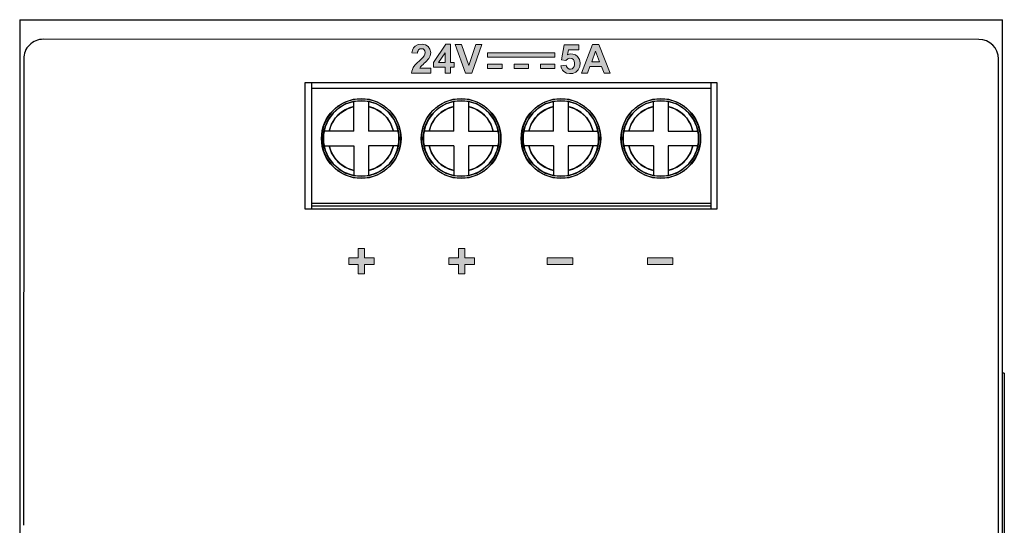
# Model space of a CAD drawing. Header units: inches. Extents: x 0 to 5108, y 0 to 2887.
# Tile 7 of 7: x 311 to 361, y 183 to 209. Entities that reach past the tile are written whole.
import ezdxf

# ---------------------------------------------------------------- set-up
doc = ezdxf.new("R2010")
doc.units = ezdxf.units.IN
doc.header["$MEASUREMENT"] = 0

msp = doc.modelspace()

# ---------------------------------------------------------------- hatches: boundary and pattern name
at = {"lineweight": 0}
h = msp.add_hatch(color=256, dxfattribs=at)
h.paths.add_polyline_path([(338.518, 206.961), (338.745, 206.927), (338.842, 207.004), (338.947, 207.033), (339.047, 207.017), (339.122, 206.967), (339.162, 206.895), (339.18, 206.805), (339.179, 206.708), (339.161, 206.618), (339.12, 206.547), (339.056, 206.496), (338.981, 206.475), (338.904, 206.486), (338.834, 206.53), (338.802, 206.57), (338.777, 206.621), (338.763, 206.68), (338.483, 206.651), (338.514, 206.534), (338.568, 206.435), (338.637, 206.359), (338.768, 206.283), (338.933, 206.251), (339.103, 206.266), (339.248, 206.331), (339.364, 206.445), (339.447, 206.612), (339.468, 206.801), (339.431, 206.98), (339.34, 207.122), (339.233, 207.202), (339.1, 207.249), (338.963, 207.253), (338.83, 207.211), (338.875, 207.46), (339.404, 207.46), (339.404, 207.724), (338.662, 207.724)])
h.paths.add_polyline_path([(330.911, 207.319), (331.19, 207.29), (331.199, 207.358), (331.218, 207.419), (331.25, 207.467), (331.314, 207.507), (331.394, 207.519), (331.472, 207.507), (331.531, 207.469), (331.568, 207.409), (331.582, 207.329), (331.568, 207.241), (331.524, 207.152), (331.457, 207.071), (331.376, 206.993), (331.292, 206.912), (331.171, 206.795), (331.064, 206.678), (330.976, 206.559), (330.929, 206.465), (330.898, 206.37), (330.881, 206.278), (331.864, 206.278), (331.864, 206.539), (331.306, 206.539), (331.324, 206.567), (331.343, 206.593), (331.363, 206.617), (331.416, 206.671), (331.473, 206.725), (331.533, 206.779), (331.599, 206.842), (331.661, 206.904), (331.716, 206.967), (331.762, 207.029), (331.799, 207.091), (331.829, 207.155), (331.864, 207.334), (331.827, 207.506), (331.74, 207.634), (331.604, 207.718), (331.426, 207.751), (331.23, 207.73), (331.067, 207.651), (330.992, 207.568), (330.937, 207.453)])
h.paths.add_polyline_path([(332.877, 207.749), (332.641, 207.749), (332.006, 206.818), (332.006, 206.574), (332.604, 206.574), (332.604, 206.278), (332.876, 206.278), (332.876, 206.574), (333.058, 206.574), (333.058, 206.818), (332.877, 206.818)])
h.paths.add_polyline_path([(333.427, 207.743), (333.107, 207.743), (333.63, 206.277), (333.949, 206.277), (334.47, 207.743), (334.156, 207.743), (333.798, 206.659)])
h.paths.add_polyline_path([(340.411, 207.743), (340.095, 207.743), (339.531, 206.277), (339.847, 206.277), (339.968, 206.61), (340.556, 206.61), (340.682, 206.277), (341.001, 206.277)])
h.paths.add_polyline_path([(338.184, 207.313), (334.757, 207.313), (334.757, 207.091), (338.184, 207.091)])
h.paths.add_polyline_path([(340.458, 206.858), (340.057, 206.858), (340.254, 207.402)], flags=16)
h.paths.add_polyline_path([(332.604, 206.818), (332.267, 206.818), (332.604, 207.319)], flags=16)
h.paths.add_polyline_path([(335.493, 206.732), (334.757, 206.732), (334.757, 206.509), (335.493, 206.509)])
h.paths.add_polyline_path([(336.838, 206.732), (336.102, 206.732), (336.102, 206.509), (336.838, 206.509)])
h.paths.add_polyline_path([(338.184, 206.732), (337.449, 206.732), (337.449, 206.509), (338.184, 206.509)])
h = msp.add_hatch(color=256, dxfattribs=at)
h.paths.add_polyline_path([(328.502, 197.351), (328.177, 197.351), (328.177, 196.868), (327.69, 196.868), (327.69, 196.535), (328.177, 196.535), (328.177, 196.051), (328.502, 196.051), (328.502, 196.535), (328.99, 196.535), (328.99, 196.868), (328.502, 196.868)])
h.paths.add_polyline_path([(333.602, 197.351), (333.277, 197.351), (333.277, 196.868), (332.79, 196.868), (332.79, 196.534), (333.277, 196.534), (333.277, 196.051), (333.602, 196.051), (333.602, 196.534), (334.09, 196.534), (334.09, 196.868), (333.602, 196.868)])
h.paths.add_polyline_path([(339.09, 196.865), (337.79, 196.866), (337.79, 196.536), (339.09, 196.535)])
h.paths.add_polyline_path([(344.191, 196.865), (342.89, 196.865), (342.89, 196.535), (344.191, 196.535)])

# ---------------------------------------------------------------- linework, layer by layer
for p, q in [((310.95, 209), (310.95, 111.5)), ((310.95, 209), (360.95, 209)), ((360.95, 111.5), (360.95, 209)), ((359.753, 207.999), (312.153, 208.003)), ((311.153, 207.003), (311.152, 183.252)), ((360.746, 113.499), (360.753, 206.999)), ((325.482, 199.345), (325.483, 205.802)), ((325.483, 205.802), (346.423, 205.8)), ((325.79, 205.802), (325.79, 199.345)), ((346.11, 205.5), (325.79, 205.5)), ((346.11, 205.8), (346.11, 199.343)), ((346.423, 205.8), (346.422, 199.343)), ((328.33, 204.975), (327.913, 204.932)), ((333.41, 204.975), (332.993, 204.932)), ((338.49, 204.975), (338.073, 204.932)), ((343.57, 204.975), (343.153, 204.932)), ((328.33, 204.875), (327.935, 204.834)), ((327.955, 203.325), (327.955, 204.836)), ((327.955, 204.836), (327.955, 204.828)), ((328.705, 204.836), (328.705, 203.325)), ((328.705, 204.582), (329.056, 204.46)), ((329.056, 204.46), (329.374, 204.26)), ((333.41, 204.875), (333.015, 204.834)), ((333.035, 203.325), (333.035, 204.836)), ((333.035, 204.836), (333.035, 204.832)), ((333.785, 204.836), (333.785, 203.325)), ((333.785, 204.582), (334.136, 204.46)), ((334.136, 204.46), (334.454, 204.26)), ((338.49, 204.875), (338.095, 204.834)), ((338.115, 203.325), (338.115, 204.836)), ((338.115, 204.836), (338.115, 204.832)), ((338.865, 204.836), (338.865, 203.325)), ((338.865, 204.582), (339.216, 204.46)), ((339.216, 204.46), (339.534, 204.26)), ((343.57, 204.875), (343.175, 204.834)), ((343.195, 203.325), (343.195, 204.836)), ((343.195, 204.836), (343.195, 204.832)), ((343.945, 204.836), (343.945, 203.325)), ((343.945, 204.582), (344.296, 204.46)), ((344.296, 204.46), (344.614, 204.26)), ((326.82, 203.676), (327.02, 203.994)), ((327.02, 203.994), (327.286, 204.26)), ((329.374, 204.26), (329.64, 203.994)), ((331.9, 203.676), (332.1, 203.994)), ((332.1, 203.994), (332.366, 204.26)), ((334.454, 204.26), (334.72, 203.994)), ((336.98, 203.676), (337.18, 203.994)), ((337.18, 203.994), (337.446, 204.26)), ((339.534, 204.26), (339.8, 203.994)), ((342.06, 203.676), (342.26, 203.994)), ((342.26, 203.994), (342.526, 204.26)), ((344.614, 204.26), (344.88, 203.994)), ((326.698, 203.325), (326.82, 203.676)), ((331.778, 203.325), (331.9, 203.676)), ((336.858, 203.325), (336.98, 203.676)), ((341.938, 203.325), (342.06, 203.676)), ((327.955, 203.325), (326.453, 203.325)), ((330.212, 203.325), (328.705, 203.325)), ((333.035, 203.325), (331.533, 203.325)), ((333.785, 203.325), (335.292, 203.325)), ((338.115, 203.325), (336.613, 203.325)), ((338.865, 203.325), (340.372, 203.325)), ((343.195, 203.325), (341.693, 203.325)), ((343.945, 203.325), (345.452, 203.325)), ((326.448, 202.575), (327.955, 202.575)), ((327.955, 202.575), (327.955, 201.064)), ((328.705, 202.575), (328.705, 201.064)), ((330.207, 202.575), (328.705, 202.575)), ((329.962, 202.575), (329.84, 202.224)), ((333.035, 202.575), (331.528, 202.575)), ((333.035, 202.575), (333.035, 201.064)), ((333.785, 202.575), (333.785, 201.064)), ((335.287, 202.575), (333.785, 202.575)), ((335.042, 202.575), (334.92, 202.224)), ((338.115, 202.575), (336.608, 202.575)), ((338.115, 202.575), (338.115, 201.064)), ((338.865, 202.575), (338.865, 201.064)), ((340.367, 202.575), (338.865, 202.575)), ((340.122, 202.575), (340, 202.224)), ((343.195, 202.575), (341.688, 202.575)), ((343.195, 202.575), (343.195, 201.064)), ((343.945, 202.575), (343.945, 201.064)), ((345.447, 202.575), (343.945, 202.575)), ((345.202, 202.575), (345.08, 202.224)), ((327.286, 201.64), (327.02, 201.906)), ((329.64, 201.906), (329.374, 201.64)), ((329.84, 202.224), (329.64, 201.906)), ((332.366, 201.64), (332.1, 201.906)), ((334.72, 201.906), (334.454, 201.64)), ((334.92, 202.224), (334.72, 201.906)), ((337.446, 201.64), (337.18, 201.906)), ((339.8, 201.906), (339.534, 201.64)), ((340, 202.224), (339.8, 201.906)), ((342.526, 201.64), (342.26, 201.906)), ((344.88, 201.906), (344.614, 201.64)), ((345.08, 202.224), (344.88, 201.906)), ((327.604, 201.44), (327.286, 201.64)), ((327.955, 201.318), (327.604, 201.44)), ((332.684, 201.44), (332.366, 201.64)), ((333.035, 201.318), (332.684, 201.44)), ((337.764, 201.44), (337.446, 201.64)), ((338.115, 201.318), (337.764, 201.44)), ((342.844, 201.44), (342.526, 201.64)), ((343.195, 201.318), (342.844, 201.44)), ((328.33, 201.025), (328.725, 201.066)), ((328.33, 200.925), (328.747, 200.968)), ((328.705, 201.064), (328.705, 201.068)), ((333.41, 201.025), (333.805, 201.066)), ((333.41, 200.925), (333.827, 200.968)), ((333.785, 201.064), (333.785, 201.072)), ((338.49, 201.025), (338.885, 201.066)), ((338.49, 200.925), (338.907, 200.968)), ((338.865, 201.064), (338.865, 201.072)), ((343.57, 201.025), (343.965, 201.066)), ((343.57, 200.925), (343.987, 200.968)), ((343.945, 201.064), (343.945, 201.072)), ((346.11, 199.643), (325.79, 199.643)), ((346.11, 199.5), (325.79, 199.5)), ((346.422, 199.343), (325.482, 199.345)), ((361.05, 191), (360.95, 191)), ((361.05, 191), (361.05, 182.6))]:
    msp.add_line(p, q)
for p, q in [((332.641, 207.749), (332.006, 206.818)), ((332.877, 207.749), (332.641, 207.749)), ((332.877, 206.818), (332.877, 207.749)), ((333.107, 207.743), (333.63, 206.277)), ((333.427, 207.743), (333.107, 207.743)), ((333.798, 206.659), (333.427, 207.743)), ((334.156, 207.743), (333.798, 206.659)), ((333.949, 206.277), (334.47, 207.743)), ((334.47, 207.743), (334.156, 207.743)), ((338.662, 207.724), (338.518, 206.961)), ((339.404, 207.724), (338.662, 207.724)), ((338.83, 207.211), (338.875, 207.46)), ((338.875, 207.46), (339.404, 207.46)), ((339.404, 207.46), (339.404, 207.724)), ((340.095, 207.743), (339.531, 206.277)), ((340.411, 207.743), (340.095, 207.743)), ((341.001, 206.277), (340.411, 207.743)), ((330.911, 207.319), (331.19, 207.29)), ((332.267, 206.818), (332.604, 207.319)), ((332.604, 207.319), (332.604, 206.818)), ((334.757, 207.313), (334.757, 207.091)), ((338.184, 207.313), (334.757, 207.313)), ((334.757, 207.091), (338.184, 207.091)), ((338.184, 207.091), (338.184, 207.313)), ((338.518, 206.961), (338.745, 206.927)), ((340.057, 206.858), (340.254, 207.402)), ((340.254, 207.402), (340.458, 206.858)), ((331.864, 206.539), (331.306, 206.539)), ((331.864, 206.278), (331.864, 206.539)), ((332.006, 206.818), (332.006, 206.574)), ((332.006, 206.574), (332.604, 206.574)), ((332.604, 206.818), (332.267, 206.818)), ((332.604, 206.574), (332.604, 206.278)), ((332.876, 206.278), (332.876, 206.574)), ((332.876, 206.574), (333.058, 206.574)), ((333.058, 206.818), (332.877, 206.818)), ((333.058, 206.574), (333.058, 206.818)), ((334.757, 206.732), (334.757, 206.509)), ((335.493, 206.732), (334.757, 206.732)), ((334.757, 206.509), (335.493, 206.509)), ((335.493, 206.509), (335.493, 206.732)), ((336.102, 206.732), (336.102, 206.509)), ((336.838, 206.732), (336.102, 206.732)), ((336.102, 206.509), (336.838, 206.509)), ((336.838, 206.509), (336.838, 206.732)), ((337.449, 206.732), (337.449, 206.509)), ((338.184, 206.732), (337.449, 206.732)), ((337.449, 206.509), (338.184, 206.509)), ((338.184, 206.509), (338.184, 206.732)), ((338.763, 206.68), (338.483, 206.651)), ((339.847, 206.277), (339.968, 206.61)), ((339.968, 206.61), (340.556, 206.61)), ((340.458, 206.858), (340.057, 206.858)), ((340.556, 206.61), (340.682, 206.277)), ((330.881, 206.278), (331.864, 206.278)), ((332.604, 206.278), (332.876, 206.278)), ((333.63, 206.277), (333.949, 206.277)), ((339.531, 206.277), (339.847, 206.277)), ((340.682, 206.277), (341.001, 206.277)), ((328.177, 197.351), (328.177, 196.868)), ((328.502, 197.351), (328.177, 197.351)), ((328.502, 196.868), (328.502, 197.351)), ((333.277, 197.351), (333.277, 196.868)), ((333.602, 197.351), (333.277, 197.351)), ((333.602, 196.868), (333.602, 197.351)), ((327.69, 196.868), (327.69, 196.535)), ((328.177, 196.868), (327.69, 196.868)), ((327.69, 196.535), (328.177, 196.535)), ((328.177, 196.535), (328.177, 196.051)), ((328.99, 196.868), (328.502, 196.868)), ((328.502, 196.051), (328.502, 196.535)), ((328.502, 196.535), (328.99, 196.535)), ((328.99, 196.535), (328.99, 196.868)), ((332.79, 196.868), (332.79, 196.534)), ((333.277, 196.868), (332.79, 196.868)), ((332.79, 196.534), (333.277, 196.534)), ((333.277, 196.534), (333.277, 196.051)), ((334.09, 196.868), (333.602, 196.868)), ((333.602, 196.051), (333.602, 196.534)), ((333.602, 196.534), (334.09, 196.534)), ((334.09, 196.534), (334.09, 196.868)), ((337.79, 196.866), (337.79, 196.536)), ((339.09, 196.865), (337.79, 196.866)), ((337.79, 196.536), (339.09, 196.535)), ((339.09, 196.535), (339.09, 196.865)), ((342.89, 196.865), (342.89, 196.535)), ((344.191, 196.865), (342.89, 196.865)), ((342.89, 196.535), (344.191, 196.535)), ((344.191, 196.535), (344.191, 196.865)), ((328.177, 196.051), (328.502, 196.051)), ((333.277, 196.051), (333.602, 196.051))]:
    msp.add_line(p, q, dxfattribs=at)
for points in [[(331.067, 207.651), (330.992, 207.568), (330.937, 207.453), (330.911, 207.319)], [(331.74, 207.634), (331.604, 207.718), (331.426, 207.751), (331.23, 207.73), (331.067, 207.651)], [(331.19, 207.29), (331.199, 207.358), (331.218, 207.419), (331.25, 207.467)], [(331.25, 207.467), (331.314, 207.507), (331.394, 207.519), (331.472, 207.507), (331.531, 207.469)], [(331.531, 207.469), (331.568, 207.409), (331.582, 207.329), (331.568, 207.241), (331.524, 207.152)], [(331.829, 207.155), (331.864, 207.334), (331.827, 207.506), (331.74, 207.634)], [(331.524, 207.152), (331.457, 207.071), (331.376, 206.993), (331.292, 206.912)], [(331.533, 206.779), (331.599, 206.842), (331.661, 206.904), (331.716, 206.967)], [(331.716, 206.967), (331.762, 207.029), (331.799, 207.091), (331.829, 207.155)], [(338.745, 206.927), (338.842, 207.004), (338.947, 207.033), (339.047, 207.017), (339.122, 206.967)], [(339.34, 207.122), (339.233, 207.202), (339.1, 207.249), (338.963, 207.253), (338.83, 207.211)], [(339.122, 206.967), (339.162, 206.895), (339.18, 206.805), (339.179, 206.708), (339.161, 206.618), (339.12, 206.547)], [(339.364, 206.445), (339.447, 206.612), (339.468, 206.801), (339.431, 206.98), (339.34, 207.122)], [(330.976, 206.559), (330.929, 206.465), (330.898, 206.37), (330.881, 206.278)], [(331.292, 206.912), (331.171, 206.795), (331.064, 206.678), (330.976, 206.559)], [(331.306, 206.539), (331.324, 206.567), (331.343, 206.593), (331.363, 206.617)], [(331.363, 206.617), (331.416, 206.671), (331.473, 206.725), (331.533, 206.779)], [(338.483, 206.651), (338.514, 206.534), (338.568, 206.435), (338.637, 206.359)], [(338.637, 206.359), (338.768, 206.283), (338.933, 206.251), (339.103, 206.266), (339.248, 206.331), (339.364, 206.445)], [(338.834, 206.53), (338.802, 206.57), (338.777, 206.621), (338.763, 206.68)], [(339.12, 206.547), (339.056, 206.496), (338.981, 206.475), (338.904, 206.486), (338.834, 206.53)]]:
    msp.add_lwpolyline(points, dxfattribs=at)
for points in [[(327.913, 204.932), (327.51, 204.801), (327.142, 204.59), (326.827, 204.307), (326.577, 203.964), (326.404, 203.576), (326.316, 203.162), (326.316, 202.738), (326.405, 202.323), (326.577, 201.936), (326.827, 201.593), (327.142, 201.31), (327.51, 201.098)], [(329.15, 204.802), (328.746, 204.932), (328.33, 204.975)], [(332.993, 204.932), (332.59, 204.801), (332.222, 204.59), (331.907, 204.307), (331.657, 203.964), (331.484, 203.576), (331.396, 203.162), (331.396, 202.738), (331.485, 202.323), (331.657, 201.936), (331.907, 201.593), (332.222, 201.31), (332.59, 201.098)], [(334.23, 204.802), (333.826, 204.932), (333.41, 204.975)], [(338.073, 204.932), (337.67, 204.801), (337.302, 204.59), (336.987, 204.307), (336.737, 203.964), (336.564, 203.576), (336.476, 203.162), (336.476, 202.738), (336.565, 202.323), (336.737, 201.936), (336.987, 201.593), (337.302, 201.31), (337.67, 201.098)], [(339.31, 204.802), (338.906, 204.932), (338.49, 204.975)], [(343.153, 204.932), (342.75, 204.801), (342.382, 204.59), (342.067, 204.307), (341.817, 203.964), (341.644, 203.576), (341.556, 203.162), (341.556, 202.738), (341.645, 202.323), (341.817, 201.936), (342.067, 201.593), (342.382, 201.31), (342.75, 201.098)], [(344.39, 204.802), (343.986, 204.932), (343.57, 204.975)], [(327.935, 204.834), (327.551, 204.71), (327.201, 204.509), (326.901, 204.24), (326.664, 203.914), (326.499, 203.546), (326.416, 203.151), (326.416, 202.748), (326.5, 202.354), (326.664, 201.985), (326.902, 201.66), (327.202, 201.39), (327.552, 201.189)], [(327.286, 204.26), (327.605, 204.46), (327.955, 204.582)], [(329.108, 204.711), (328.725, 204.834), (328.33, 204.875)], [(328.725, 201.066), (329.109, 201.19), (329.459, 201.391), (329.759, 201.66), (329.996, 201.986), (330.161, 202.354), (330.244, 202.749), (330.244, 203.152), (330.16, 203.546), (329.996, 203.915), (329.758, 204.24), (329.458, 204.51), (329.108, 204.711)], [(328.747, 200.968), (329.15, 201.099), (329.518, 201.31), (329.833, 201.593), (330.083, 201.936), (330.256, 202.324), (330.344, 202.738), (330.344, 203.162), (330.255, 203.577), (330.083, 203.964), (329.833, 204.307), (329.518, 204.59), (329.15, 204.802)], [(333.015, 204.834), (332.631, 204.71), (332.281, 204.509), (331.981, 204.24), (331.744, 203.914), (331.579, 203.546), (331.496, 203.151), (331.496, 202.748), (331.58, 202.354), (331.744, 201.985), (331.982, 201.66), (332.282, 201.39), (332.632, 201.189)], [(332.366, 204.26), (332.685, 204.46), (333.035, 204.582)], [(334.188, 204.711), (333.805, 204.834), (333.41, 204.875)], [(333.805, 201.066), (334.189, 201.19), (334.539, 201.391), (334.839, 201.66), (335.076, 201.986), (335.241, 202.354), (335.324, 202.749), (335.324, 203.152), (335.24, 203.546), (335.076, 203.915), (334.838, 204.24), (334.538, 204.51), (334.188, 204.711)], [(333.827, 200.968), (334.23, 201.099), (334.598, 201.31), (334.913, 201.593), (335.163, 201.936), (335.336, 202.324), (335.424, 202.738), (335.424, 203.162), (335.335, 203.577), (335.163, 203.964), (334.913, 204.307), (334.598, 204.59), (334.23, 204.802)], [(338.095, 204.834), (337.711, 204.71), (337.361, 204.509), (337.061, 204.24), (336.824, 203.914), (336.659, 203.546), (336.576, 203.151), (336.576, 202.748), (336.66, 202.354), (336.824, 201.985), (337.062, 201.66), (337.362, 201.39), (337.712, 201.189)], [(337.446, 204.26), (337.765, 204.46), (338.115, 204.582)], [(339.268, 204.711), (338.885, 204.834), (338.49, 204.875)], [(338.885, 201.066), (339.269, 201.19), (339.619, 201.391), (339.919, 201.66), (340.156, 201.986), (340.321, 202.354), (340.404, 202.749), (340.404, 203.152), (340.32, 203.546), (340.156, 203.915), (339.918, 204.24), (339.618, 204.51), (339.268, 204.711)], [(338.907, 200.968), (339.31, 201.099), (339.678, 201.31), (339.993, 201.593), (340.243, 201.936), (340.416, 202.324), (340.504, 202.738), (340.504, 203.162), (340.415, 203.577), (340.243, 203.964), (339.993, 204.307), (339.678, 204.59), (339.31, 204.802)], [(343.175, 204.834), (342.791, 204.71), (342.441, 204.509), (342.141, 204.24), (341.904, 203.914), (341.739, 203.546), (341.656, 203.151), (341.656, 202.748), (341.74, 202.354), (341.904, 201.985), (342.142, 201.66), (342.442, 201.39), (342.792, 201.189)], [(342.526, 204.26), (342.845, 204.46), (343.195, 204.582)], [(344.348, 204.711), (343.965, 204.834), (343.57, 204.875)], [(343.965, 201.066), (344.349, 201.19), (344.699, 201.391), (344.999, 201.66), (345.236, 201.986), (345.401, 202.354), (345.484, 202.749), (345.484, 203.152), (345.4, 203.546), (345.236, 203.915), (344.998, 204.24), (344.698, 204.51), (344.348, 204.711)], [(343.987, 200.968), (344.39, 201.099), (344.758, 201.31), (345.073, 201.593), (345.323, 201.936), (345.496, 202.324), (345.584, 202.738), (345.584, 203.162), (345.495, 203.577), (345.323, 203.964), (345.073, 204.307), (344.758, 204.59), (344.39, 204.802)], [(329.64, 203.994), (329.84, 203.675), (329.962, 203.325)], [(334.72, 203.994), (334.92, 203.675), (335.042, 203.325)], [(339.8, 203.994), (340, 203.675), (340.122, 203.325)], [(344.88, 203.994), (345.08, 203.675), (345.202, 203.325)], [(327.02, 201.906), (326.82, 202.225), (326.698, 202.575)], [(332.1, 201.906), (331.9, 202.225), (331.778, 202.575)], [(337.18, 201.906), (336.98, 202.225), (336.858, 202.575)], [(342.26, 201.906), (342.06, 202.225), (341.938, 202.575)], [(329.374, 201.64), (329.055, 201.44), (328.705, 201.318)], [(334.454, 201.64), (334.135, 201.44), (333.785, 201.318)], [(339.534, 201.64), (339.215, 201.44), (338.865, 201.318)], [(344.614, 201.64), (344.295, 201.44), (343.945, 201.318)], [(327.51, 201.098), (327.914, 200.968), (328.33, 200.925)], [(327.552, 201.189), (327.935, 201.066), (328.33, 201.025)], [(332.59, 201.098), (332.994, 200.968), (333.41, 200.925)], [(332.632, 201.189), (333.015, 201.066), (333.41, 201.025)], [(337.67, 201.098), (338.074, 200.968), (338.49, 200.925)], [(337.712, 201.189), (338.095, 201.066), (338.49, 201.025)], [(342.75, 201.098), (343.154, 200.968), (343.57, 200.925)], [(342.792, 201.189), (343.175, 201.066), (343.57, 201.025)]]:
    msp.add_lwpolyline(points)
for centre, radius in [((328.33, 202.95), 2.025), ((333.41, 202.95), 2.025), ((338.49, 202.95), 2.025), ((343.57, 202.95), 2.025), ((328.33, 202.95), 1.925), ((333.41, 202.95), 1.925), ((338.49, 202.95), 1.925), ((343.57, 202.95), 1.925)]:
    msp.add_circle(centre, radius)
for centre, radius, start, end in [((312.153, 207.003), 1, 89.9959, 179.9959), ((359.753, 206.999), 1, 359.9959, 89.9959), ((328.33, 202.95), 1.675, 102.9371, 167.0629), ((328.33, 202.95), 1.675, 12.9371, 77.0629), ((333.41, 202.95), 1.675, 102.9371, 167.0629), ((333.41, 202.95), 1.675, 12.9371, 77.0629), ((338.49, 202.95), 1.675, 102.9371, 167.0629), ((338.49, 202.95), 1.675, 12.9371, 77.0629), ((343.57, 202.95), 1.675, 102.9371, 167.0629), ((343.57, 202.95), 1.675, 12.9371, 77.0629), ((328.33, 202.95), 1.675, 192.9371, 257.0629), ((328.33, 202.95), 1.675, 282.9371, 347.0629), ((333.41, 202.95), 1.675, 192.9371, 257.0629), ((333.41, 202.95), 1.675, 282.9371, 347.0629), ((338.49, 202.95), 1.675, 192.9371, 257.0629), ((338.49, 202.95), 1.675, 282.9371, 347.0629), ((343.57, 202.95), 1.675, 192.9371, 257.0629), ((343.57, 202.95), 1.675, 282.9371, 347.0629)]:
    msp.add_arc(centre, radius, start, end)

doc.saveas('drawing.dxf')
